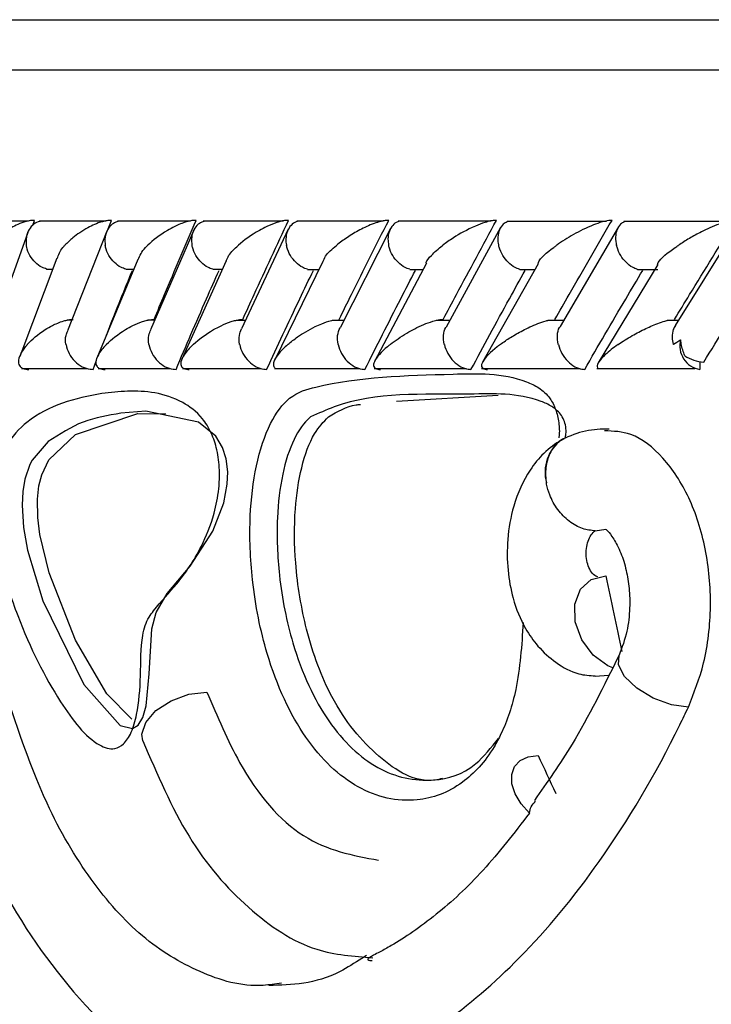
# Model space of a CAD drawing. Header units: millimetres. Extents: x 67.9 to 154, y 110.8 to 178.6.
# Tile 42 of 109: x 77.663 to 78.355, y 125.521 to 126.505. Entities that reach past the tile are written whole.
import ezdxf

# ---------------------------------------------------------------- set-up
doc = ezdxf.new("R2010")
doc.units = ezdxf.units.MM

msp = doc.modelspace()

# ---------------------------------------------------------------- linework, layer by layer
at = {"color": 7, "linetype": 'Continuous', "lineweight": 25}
for p, q in [((77.41706, 126.50516), (79.97628, 126.50516)), ((77.67231, 126.30374), (77.61277, 126.30374)), ((77.67652, 126.29975), (77.6782, 126.30454)), ((77.74945, 126.30373), (77.68308, 126.30373)), ((77.75124, 126.29435), (77.75521, 126.30454)), ((77.83433, 126.30371), (77.76122, 126.30371)), ((77.92688, 126.30369), (77.84711, 126.30369)), ((78.02708, 126.30364), (77.94069, 126.30364)), ((78.13497, 126.30359), (78.04196, 126.30359)), ((78.25064, 126.30353), (78.15101, 126.30353)), ((78.37422, 126.30348), (78.26791, 126.30348)), ((78.38111, 126.29881), (78.31939, 126.19948)), ((77.67137, 126.29249), (77.63586, 126.1929)), ((77.75052, 126.29355), (77.71121, 126.19402)), ((77.83747, 126.29461), (77.7944, 126.1951)), ((77.93213, 126.29557), (77.88533, 126.19611)), ((78.03447, 126.29643), (77.98396, 126.19704)), ((78.14456, 126.29725), (78.09026, 126.19782)), ((78.26242, 126.29791), (78.20431, 126.1985)), ((77.70041, 126.26672), (77.66347, 126.16843)), ((77.78148, 126.26542), (77.74062, 126.16668)), ((77.87006, 126.26389), (77.82566, 126.16558)), ((77.96664, 126.26326), (77.91829, 126.16446)), ((78.07034, 126.26169), (78.01855, 126.16344)), ((78.18221, 126.26108), (78.12654, 126.16259)), ((78.30184, 126.26042), (78.24238, 126.16199)), ((77.69024, 126.25568), (77.69626, 126.25568)), ((77.76953, 126.25562), (77.77743, 126.25562)), ((77.85658, 126.25556), (77.8663, 126.25556)), ((77.95131, 126.2555), (77.96284, 126.2555)), ((78.0537, 126.25546), (78.06706, 126.25546)), ((78.16376, 126.25543), (78.17902, 126.25543)), ((78.28158, 126.25541), (78.30181, 126.25541)), ((77.7154, 126.20461), (77.71054, 126.20461)), ((77.79851, 126.20459), (77.7915, 126.20459)), ((77.8893, 126.20454), (77.88009, 126.20454)), ((77.98774, 126.20449), (77.97634, 126.20449)), ((78.09387, 126.20443), (78.08022, 126.20443)), ((78.20774, 126.20437), (78.19191, 126.20437)), ((78.32239, 126.20431), (78.31136, 126.20431)), ((77.73678, 126.1555), (77.74037, 126.16469)), ((78.344, 126.16317), (78.344, 126.1555)), ((77.66517, 126.15651), (77.7307, 126.15651)), ((77.74177, 126.15645), (77.81404, 126.15645)), ((77.82615, 126.1564), (77.90509, 126.1564)), ((77.91823, 126.15636), (78.00378, 126.15636)), ((78.01798, 126.15633), (78.11014, 126.15633)), ((78.12544, 126.15631), (78.22421, 126.15631)), ((78.24072, 126.15631), (78.33905, 126.15631)), ((78.04025, 126.12374), (78.14204, 126.12971)), ((77.78144, 126.1115), (77.80949, 126.11111)), ((78.20661, 126.08576), (78.20549, 126.0851)), ((78.20747, 126.08624), (78.20661, 126.08576)), ((78.23928, 125.99409), (78.24984, 125.99561)), ((78.23928, 125.84878), (78.25252, 125.84969)), ((78.01034, 125.56933), (78.00577, 125.56659))]:
    msp.add_line(p, q, dxfattribs=at)
at = {"color": 1, "linetype": 'Continuous', "lineweight": 25}
msp.add_line((77.36706, 126.45516), (79.97572, 126.45516), dxfattribs=at)
at = {"color": 7, "linetype": 'Continuous', "lineweight": 25, "flags": 128}
for points in [[(77.69194, 126.08336), (77.67585, 126.06489), (77.67346, 126.0604), (77.66843, 126.04577), (77.66648, 126.03351), (77.66583, 126.01991), (77.66722, 125.99754), (77.67117, 125.97488), (77.68655, 125.9241), (77.72761, 125.8405), (77.76373, 125.79949), (77.77611, 125.79638), (77.78206, 125.79972), (77.78668, 125.80735), (77.78997, 125.81921), (77.79291, 125.85116), (77.79569, 125.89623), (77.79984, 125.91249), (77.8108, 125.93156), (77.83406, 125.95882), (77.85674, 125.99374), (77.86766, 126.02216), (77.87113, 126.04073), (77.87155, 126.05321), (77.86997, 126.06605), (77.86629, 126.07742), (77.8595, 126.08862), (77.84228, 126.1028), (77.7896, 126.11359), (77.76456, 126.1116), (77.76456, 126.1116)], [(77.77572, 125.80573), (77.7506, 125.83121), (77.71919, 125.8848), (77.693, 125.95207), (77.68366, 125.99044), (77.68148, 126.00749), (77.68113, 126.02584), (77.68262, 126.03893), (77.68542, 126.04998), (77.69257, 126.06517), (77.71922, 126.09046), (77.78144, 126.1115), (77.78144, 126.1115)], [(78.25689, 125.85719), (78.25196, 125.85925), (78.23717, 125.86987), (78.22572, 125.88524), (78.21931, 125.90307), (78.21888, 125.92073), (78.2245, 125.93562), (78.23533, 125.94553), (78.24977, 125.94899)], [(77.78656, 125.78416), (77.78558, 125.79064), (77.78947, 125.80257), (77.79974, 125.8143), (77.81489, 125.82413), (77.83275, 125.83064), (77.85073, 125.83289)], [(78.17351, 125.71179), (78.16514, 125.72112), (78.15914, 125.73111), (78.15592, 125.74108), (78.1557, 125.75036), (78.15848, 125.75831), (78.16408, 125.7644), (78.17212, 125.76821), (78.18207, 125.7695)]]:
    msp.add_lwpolyline(points, dxfattribs=at)
at = {"color": 1, "linetype": 'Continuous', "lineweight": 25, "flags": 128}
msp.add_lwpolyline([(78.33254, 125.81789), (78.31549, 125.82017), (78.29735, 125.82677), (78.28088, 125.83667), (78.2686, 125.84835), (78.2624, 125.86004), (78.26317, 125.86984)], dxfattribs=at)
at = {"color": 7, "linetype": 'Continuous', "lineweight": 25}
for centre, radius, start, end in [((78.34781, 126.1791), 0.0239, 165.19977, 260.8497), ((78.34957, 126.19956), 0.03674, 235.80373, 267.4785)]:
    msp.add_arc(centre, radius, start, end, dxfattribs=at)
at = {"color": 1, "linetype": 'Continuous', "lineweight": 25}
msp.add_arc((78.22913, 126.05267), 0.04013, 126.09063, 195.27709, dxfattribs=at)
at = {"color": 7, "linetype": 'Continuous', "lineweight": 25}
for centre, major_axis, ratio, start_param, end_param in [((81.94206, 125.90194), (-2.9442, 12.70595), 0.2756, 1.503326, 1.509264), ((81.94206, 125.73079), (-3.73297, 5.27209), 0.501681, 1.222559, 1.229328)]:
    msp.add_ellipse(centre, major_axis=major_axis, ratio=ratio, start_param=start_param, end_param=end_param, dxfattribs=at)
for points, knots in [([(77.6782, 126.30454), (77.67715, 126.30452), (77.6758, 126.30449), (77.67289, 126.30411), (77.66792, 126.30303), (77.6613, 126.3005), (77.65091, 126.29513), (77.64144, 126.28805), (77.6356, 126.28212), (77.63346, 126.27958), (77.63343, 126.27954)], [0, 0, 0, 0, 0.0439924, 0.0565425, 0.1182118, 0.2485839, 0.3779124, 0.7339208, 0.9964229, 1, 1, 1, 1]), ([(77.68368, 126.3035), (77.68306, 126.3034), (77.68011, 126.30289), (77.6758, 126.29963), (77.67136, 126.29383), (77.66949, 126.28677), (77.66965, 126.28174), (77.66997, 126.27962), (77.66998, 126.27954)], [0, 0, 0, 0, 0.059864, 0.287053, 0.525177, 0.799649, 0.992273, 1, 1, 1, 1]), ([(77.75521, 126.30454), (77.75443, 126.30453), (77.75293, 126.30451), (77.74982, 126.3041), (77.74457, 126.3029), (77.73807, 126.30044), (77.72736, 126.29513), (77.71731, 126.28806), (77.7109, 126.2821), (77.70853, 126.27958), (77.7085, 126.27954)], [0, 0, 0, 0, 0.033619, 0.06472, 0.12594, 0.251128, 0.375462, 0.735616, 0.996419, 1, 1, 1, 1]), ([(77.7619, 126.30353), (77.76024, 126.30296), (77.75638, 126.30163), (77.75179, 126.29679), (77.74872, 126.28983), (77.7484, 126.28368), (77.74886, 126.28025), (77.74897, 126.27962), (77.74898, 126.27954)], [0, 0, 0, 0, 0.175559, 0.407605, 0.674244, 0.941089, 0.992269, 1, 1, 1, 1]), ([(77.83999, 126.30454), (77.83946, 126.30454), (77.83781, 126.30453), (77.83446, 126.30409), (77.82724, 126.30232), (77.81918, 126.2989), (77.8049, 126.29116), (77.79662, 126.28461), (77.79144, 126.27958), (77.79141, 126.27954)], [0, 0, 0, 0, 0.02335, 0.073462, 0.134698, 0.325553, 0.472796, 0.996411, 1, 1, 1, 1]), ([(77.79788, 126.2055), (77.80133, 126.21377), (77.8151, 126.24678), (77.82932, 126.27979), (77.83999, 126.30454)], [0, 0, 0, 0, 0.250556, 1, 1, 1, 1]), ([(77.84785, 126.30349), (77.84627, 126.30293), (77.84255, 126.30161), (77.83818, 126.29679), (77.83531, 126.28983), (77.83513, 126.28368), (77.83565, 126.28025), (77.83576, 126.27962), (77.83578, 126.27954)], [0, 0, 0, 0, 0.172937, 0.405673, 0.673208, 0.940952, 0.992249, 1, 1, 1, 1]), ([(77.93246, 126.30454), (77.93217, 126.30454), (77.93122, 126.30454), (77.92885, 126.30437), (77.92507, 126.30368), (77.91841, 126.30177), (77.91085, 126.29859), (77.89654, 126.2911), (77.88775, 126.2846), (77.88212, 126.27958), (77.88208, 126.27954)], [0, 0, 0, 0, 0.013073, 0.044023, 0.100225, 0.166357, 0.329721, 0.473923, 0.996413, 1, 1, 1, 1]), ([(77.88662, 126.2055), (77.89039, 126.21379), (77.90541, 126.2468), (77.92087, 126.27981), (77.93246, 126.30454)], [0, 0, 0, 0, 0.25107, 1, 1, 1, 1]), ([(77.94146, 126.30344), (77.94098, 126.30335), (77.93834, 126.30285), (77.93458, 126.29961), (77.93075, 126.29383), (77.92942, 126.28676), (77.92987, 126.28174), (77.9303, 126.27962), (77.93032, 126.27954)], [0, 0, 0, 0, 0.050908, 0.280097, 0.520426, 0.797761, 0.992214, 1, 1, 1, 1]), ([(78.0326, 126.30454), (78.03254, 126.30454), (78.03148, 126.30456), (78.02888, 126.30437), (78.02384, 126.30336), (78.01461, 126.30039), (78.00303, 126.29487), (77.9908, 126.28747), (77.98375, 126.28224), (77.98053, 126.27958), (77.98049, 126.27954)], [0, 0, 0, 0, 0.002835, 0.050977, 0.110337, 0.207812, 0.453185, 0.72164, 0.996415, 1, 1, 1, 1]), ([(77.98305, 126.2055), (77.98713, 126.21379), (78.00339, 126.24681), (78.02009, 126.27982), (78.0326, 126.30454)], [0, 0, 0, 0, 0.251131, 1, 1, 1, 1]), ([(78.0428, 126.30341), (78.04239, 126.30333), (78.03988, 126.30283), (78.03633, 126.29961), (78.03272, 126.29383), (78.03157, 126.28676), (78.03211, 126.28174), (78.03257, 126.27962), (78.03259, 126.27954)], [0, 0, 0, 0, 0.045249, 0.275845, 0.517623, 0.79655, 0.992164, 1, 1, 1, 1]), ([(78.14045, 126.30454), (78.13961, 126.30452), (78.1378, 126.30448), (78.1338, 126.30381), (78.12723, 126.30204), (78.1133, 126.29656), (78.09935, 126.28863), (78.08996, 126.28209), (78.08669, 126.27958), (78.08664, 126.27954)], [0, 0, 0, 0, 0.038857, 0.084812, 0.162938, 0.312696, 0.736905, 0.996415, 1, 1, 1, 1]), ([(78.08715, 126.2055), (78.09155, 126.21379), (78.10906, 126.24681), (78.12701, 126.27982), (78.14045, 126.30454)], [0, 0, 0, 0, 0.251055, 1, 1, 1, 1]), ([(78.15197, 126.3033), (78.15068, 126.30279), (78.14746, 126.30152), (78.14382, 126.29678), (78.14158, 126.28984), (78.14179, 126.28368), (78.14248, 126.28025), (78.14262, 126.27962), (78.14264, 126.27954)], [0, 0, 0, 0, 0.158892, 0.395687, 0.667659, 0.939838, 0.992107, 1, 1, 1, 1]), ([(78.19899, 126.2055), (78.20369, 126.21377), (78.22246, 126.2468), (78.24167, 126.2798), (78.25606, 126.30454)], [0, 0, 0, 0, 0.250429, 1, 1, 1, 1]), ([(78.25606, 126.30454), (78.2555, 126.30453), (78.25402, 126.30452), (78.25062, 126.30404), (78.24472, 126.3026), (78.23239, 126.29817), (78.21665, 126.29017), (78.2057, 126.2832), (78.20066, 126.27958), (78.20061, 126.27954)], [0, 0, 0, 0, 0.027389, 0.072139, 0.141885, 0.269095, 0.620342, 0.996419, 1, 1, 1, 1]), ([(78.26894, 126.30323), (78.26775, 126.30274), (78.26472, 126.30148), (78.26133, 126.29678), (78.25931, 126.28984), (78.25964, 126.28369), (78.26038, 126.28025), (78.26053, 126.27962), (78.26055, 126.27954)], [0, 0, 0, 0, 0.153651, 0.392044, 0.66559, 0.939338, 0.992045, 1, 1, 1, 1]), ([(78.31865, 126.2055), (78.32366, 126.21374), (78.34371, 126.24678), (78.36419, 126.27978), (78.37956, 126.30454)], [0, 0, 0, 0, 0.249562, 1, 1, 1, 1]), ([(78.37956, 126.30454), (78.37924, 126.30454), (78.37805, 126.30454), (78.37519, 126.30422), (78.36987, 126.30303), (78.359, 126.29944), (78.34632, 126.29359), (78.33319, 126.28642), (78.32596, 126.28188), (78.32254, 126.27958), (78.32249, 126.27954)], [0, 0, 0, 0, 0.016528, 0.060765, 0.123872, 0.2335, 0.524913, 0.758889, 0.996427, 1, 1, 1, 1]), ([(77.69029, 126.25585), (77.68868, 126.25634), (77.68459, 126.2576), (77.67856, 126.26231), (77.67312, 126.26925), (77.67076, 126.2754), (77.67009, 126.27884), (77.67, 126.27946), (77.66998, 126.27954)], [0, 0, 0, 0, 0.154369, 0.392606, 0.66604, 0.939673, 0.992061, 1, 1, 1, 1]), ([(77.70102, 126.26654), (77.70225, 126.2701), (77.70373, 126.27436), (77.70777, 126.27876), (77.70847, 126.27951), (77.7085, 126.27954)], [0, 0, 0, 0, 0.828262, 0.992232, 1, 1, 1, 1]), ([(77.76958, 126.25578), (77.76793, 126.25629), (77.76382, 126.25757), (77.75774, 126.26231), (77.75227, 126.26925), (77.74983, 126.27541), (77.74911, 126.27884), (77.749, 126.27946), (77.74898, 126.27954)], [0, 0, 0, 0, 0.159653, 0.39631, 0.668127, 0.940148, 0.99212, 1, 1, 1, 1]), ([(77.78186, 126.26531), (77.78365, 126.26929), (77.78576, 126.27396), (77.79061, 126.27876), (77.79137, 126.27951), (77.79141, 126.27954)], [0, 0, 0, 0, 0.845138, 0.992896, 1, 1, 1, 1]), ([(77.85663, 126.25571), (77.85493, 126.25624), (77.85082, 126.25753), (77.84471, 126.26231), (77.8392, 126.26926), (77.83669, 126.27541), (77.83591, 126.27884), (77.83579, 126.27946), (77.83578, 126.27954)], [0, 0, 0, 0, 0.164856, 0.399998, 0.6701822, 0.9405707, 0.992174, 1, 1, 1, 1]), ([(77.86985, 126.26398), (77.87068, 126.26583), (77.87294, 126.27086), (77.8783, 126.27617), (77.88204, 126.27951), (77.88208, 126.27954)], [0, 0, 0, 0, 0.36509, 0.993506, 1, 1, 1, 1]), ([(77.95136, 126.25564), (77.94963, 126.25619), (77.94552, 126.2575), (77.9394, 126.26231), (77.93388, 126.26926), (77.9313, 126.27541), (77.93046, 126.27884), (77.93033, 126.27946), (77.93032, 126.27954)], [0, 0, 0, 0, 0.1698629, 0.4035877, 0.6721598, 0.9409355, 0.9922216, 1, 1, 1, 1]), ([(77.96674, 126.26321), (77.96747, 126.26499), (77.9696, 126.2702), (77.97599, 126.27584), (77.98044, 126.27951), (77.98049, 126.27954)], [0, 0, 0, 0, 0.3381012, 0.9938421, 1, 1, 1, 1]), ([(78.05374, 126.25559), (78.05199, 126.25615), (78.04791, 126.25747), (78.0418, 126.2623), (78.03628, 126.26926), (78.03363, 126.27541), (78.03275, 126.27884), (78.03261, 126.27946), (78.03259, 126.27954)], [0, 0, 0, 0, 0.173804, 0.406453, 0.673717, 0.941181, 0.992255, 1, 1, 1, 1]), ([(78.07, 126.26192), (78.07002, 126.26204), (78.07037, 126.26438), (78.07603, 126.27038), (78.08222, 126.27616), (78.0866, 126.27951), (78.08664, 126.27954)], [0, 0, 0, 0, 0.02242, 0.439876, 0.994295, 1, 1, 1, 1]), ([(78.16379, 126.25555), (78.16205, 126.25612), (78.15803, 126.25745), (78.15196, 126.2623), (78.14644, 126.26926), (78.14374, 126.2754), (78.14281, 126.27884), (78.14266, 126.27946), (78.14264, 126.27954)], [0, 0, 0, 0, 0.176435, 0.408418, 0.674756, 0.94129, 0.992272, 1, 1, 1, 1]), ([(78.18199, 126.26123), (78.1821, 126.26161), (78.18343, 126.26654), (78.19182, 126.27306), (78.19961, 126.27883), (78.20056, 126.27951), (78.20061, 126.27954)], [0, 0, 0, 0, 0.06932, 0.890332, 0.994528, 1, 1, 1, 1]), ([(78.28161, 126.25553), (78.2799, 126.2561), (78.27595, 126.25743), (78.26995, 126.2623), (78.26446, 126.26925), (78.26171, 126.2754), (78.26073, 126.27884), (78.26057, 126.27946), (78.26055, 126.27954)], [0, 0, 0, 0, 0.177872, 0.409567, 0.675324, 0.941271, 0.992273, 1, 1, 1, 1]), ([(78.30167, 126.26054), (78.30189, 126.26112), (78.3038, 126.26622), (78.313, 126.27298), (78.32136, 126.27878), (78.32244, 126.27951), (78.32249, 126.27954)], [0, 0, 0, 0, 0.101756, 0.887606, 0.994756, 1, 1, 1, 1]), ([(77.75022, 126.18988), (77.75029, 126.19006), (77.755, 126.20211), (77.76361, 126.22367), (77.77225, 126.24505), (77.77609, 126.25454)], [0, 0, 0, 0, 0.008323, 0.559647, 1, 1, 1, 1]), ([(77.81978, 126.1555), (77.82476, 126.16716), (77.83483, 126.19071), (77.8492, 126.22372), (77.85865, 126.24508), (77.86284, 126.25454)], [0, 0, 0, 0, 0.353093, 0.713495, 1, 1, 1, 1]), ([(77.91048, 126.1555), (77.91591, 126.16716), (77.92687, 126.19073), (77.94249, 126.22374), (77.95273, 126.24509), (77.95727, 126.25454)], [0, 0, 0, 0, 0.3532391, 0.7137882, 1, 1, 1, 1]), ([(78.00886, 126.1555), (78.01472, 126.16716), (78.02657, 126.19071), (78.04343, 126.22373), (78.05448, 126.24508), (78.05938, 126.25454)], [0, 0, 0, 0, 0.353049, 0.713406, 1, 1, 1, 1]), ([(78.11494, 126.1555), (78.12123, 126.16714), (78.13395, 126.19067), (78.15206, 126.22368), (78.16393, 126.24505), (78.1692, 126.25454)], [0, 0, 0, 0, 0.352519, 0.712343, 1, 1, 1, 1]), ([(78.22876, 126.1555), (78.23548, 126.16712), (78.24907, 126.19059), (78.26844, 126.2236), (78.28115, 126.24499), (78.28682, 126.25454)], [0, 0, 0, 0, 0.351645, 0.710588, 1, 1, 1, 1]), ([(78.34795, 126.16285), (78.35525, 126.17466), (78.36992, 126.1984), (78.38901, 126.22897), (78.40081, 126.24773), (78.40509, 126.25454)], [0, 0, 0, 0, 0.386624, 0.777269, 1, 1, 1, 1]), ([(77.67109, 126.1805), (77.67112, 126.18053), (77.67557, 126.18551), (77.68303, 126.19203), (77.69647, 126.19976), (77.7043, 126.20323), (77.71139, 126.205), (77.71469, 126.20545), (77.71631, 126.20549), (77.71686, 126.2055)], [0, 0, 0, 0, 0.003593, 0.525426, 0.676113, 0.867727, 0.93042, 0.976706, 1, 1, 1, 1]), ([(77.7502, 126.1805), (77.75023, 126.18053), (77.75513, 126.18549), (77.7631, 126.19195), (77.77663, 126.19944), (77.78405, 126.20268), (77.79069, 126.20462), (77.79439, 126.2053), (77.79669, 126.20549), (77.79758, 126.2055), (77.79788, 126.2055)], [0, 0, 0, 0, 0.0035942, 0.5226931, 0.6704238, 0.8368608, 0.9043274, 0.9605227, 0.9870053, 1, 1, 1, 1]), ([(77.83711, 126.1805), (77.83715, 126.18053), (77.8425, 126.18548), (77.85099, 126.19191), (77.86499, 126.19937), (77.87253, 126.20259), (77.87944, 126.20462), (77.88352, 126.20537), (77.88585, 126.2055), (77.88656, 126.2055), (77.88662, 126.2055)], [0, 0, 0, 0, 0.0035962, 0.5215385, 0.6668517, 0.8334577, 0.8999999, 0.9672499, 0.9972723, 1, 1, 1, 1]), ([(77.93176, 126.1805), (77.9318, 126.18053), (77.93471, 126.18301), (77.94257, 126.18901), (77.95411, 126.19608), (77.96619, 126.20145), (77.97219, 126.20377), (77.97599, 126.20453), (77.97632, 126.20459)], [0, 0, 0, 0, 0.003973, 0.288228, 0.700791, 0.826065, 0.985139, 1, 1, 1, 1]), ([(78.03415, 126.1805), (78.0342, 126.18053), (78.03661, 126.18244), (78.0418, 126.18625), (78.05235, 126.19294), (78.06379, 126.19897), (78.07516, 126.20329), (78.08137, 126.20489), (78.08496, 126.20544), (78.08655, 126.20548), (78.08715, 126.2055)], [0, 0, 0, 0, 0.003591, 0.20088, 0.400168, 0.714598, 0.852523, 0.926531, 0.972011, 1, 1, 1, 1]), ([(78.14432, 126.1805), (78.14436, 126.18053), (78.14752, 126.18286), (78.15441, 126.18753), (78.16659, 126.19459), (78.1786, 126.20017), (78.18778, 126.20355), (78.19126, 126.20431), (78.19189, 126.20444)], [0, 0, 0, 0, 0.003996, 0.273147, 0.547813, 0.839253, 0.971118, 1, 1, 1, 1]), ([(78.26234, 126.1805), (78.26239, 126.18053), (78.26662, 126.18345), (78.27515, 126.18881), (78.28893, 126.19614), (78.30083, 126.20116), (78.30859, 126.20385), (78.3112, 126.20438), (78.31134, 126.20441)], [0, 0, 0, 0, 0.004008, 0.344077, 0.631572, 0.878043, 0.993518, 1, 1, 1, 1]), ([(77.70966, 126.1805), (77.70965, 126.18058), (77.70916, 126.18364), (77.70893, 126.18856), (77.71082, 126.19249), (77.7115, 126.1939)], [0, 0, 0, 0, 0.017262, 0.646912, 1, 1, 1, 1]), ([(77.79269, 126.1805), (77.79267, 126.18058), (77.79213, 126.18364), (77.79185, 126.18897), (77.79382, 126.19324), (77.79464, 126.19501)], [0, 0, 0, 0, 0.015816, 0.593512, 1, 1, 1, 1]), ([(77.88347, 126.1805), (77.88345, 126.18058), (77.88286, 126.18364), (77.88251, 126.18936), (77.88453, 126.19396), (77.88545, 126.19607)], [0, 0, 0, 0, 0.014659, 0.550378, 1, 1, 1, 1]), ([(77.98199, 126.1805), (77.98197, 126.18058), (77.98133, 126.18364), (77.98088, 126.18973), (77.98291, 126.19464), (77.98391, 126.19705)], [0, 0, 0, 0, 0.0137265, 0.5152238, 1, 1, 1, 1]), ([(78.08826, 126.1805), (78.08824, 126.18058), (78.08755, 126.18364), (78.08731, 126.18956), (78.08831, 126.19561), (78.09014, 126.19765), (78.09028, 126.19781)], [0, 0, 0, 0, 0.012961, 0.485938, 0.959586, 1, 1, 1, 1]), ([(78.20234, 126.1805), (78.20232, 126.18058), (78.20158, 126.18364), (78.2012, 126.18958), (78.20219, 126.19585), (78.20412, 126.19806), (78.20444, 126.19841)], [0, 0, 0, 0, 0.012361, 0.462535, 0.913344, 1, 1, 1, 1]), ([(78.31958, 126.19937), (78.31877, 126.19812), (78.31668, 126.19487), (78.31604, 126.18823), (78.31665, 126.18293), (78.3173, 126.18058), (78.31732, 126.1805)], [0, 0, 0, 0, 0.254755, 0.662973, 0.988392, 1, 1, 1, 1]), ([(77.67109, 126.1805), (77.67106, 126.18047), (77.67029, 126.17961), (77.66536, 126.1737), (77.66108, 126.16596), (77.66281, 126.1589), (77.66597, 126.15654), (77.66912, 126.1556), (77.67143, 126.15553), (77.67246, 126.1555)], [0, 0, 0, 0, 0.003584, 0.090161, 0.620258, 0.806634, 0.897586, 0.954144, 1, 1, 1, 1]), ([(77.70966, 126.1805), (77.70968, 126.18042), (77.71019, 126.17736), (77.71226, 126.17127), (77.71796, 126.16343), (77.72548, 126.15791), (77.73212, 126.1557), (77.73577, 126.15554), (77.73678, 126.1555)], [0, 0, 0, 0, 0.006519, 0.244439, 0.4827, 0.710234, 0.919505, 1, 1, 1, 1]), ([(77.7502, 126.1805), (77.75017, 126.18047), (77.74677, 126.177), (77.74201, 126.17103), (77.73905, 126.16356), (77.73972, 126.15887), (77.74256, 126.15653), (77.74554, 126.1556), (77.74779, 126.15553), (77.74879, 126.1555)], [0, 0, 0, 0, 0.003583, 0.362679, 0.622385, 0.807431, 0.898033, 0.95455, 1, 1, 1, 1]), ([(77.79269, 126.1805), (77.7927, 126.18042), (77.79326, 126.17736), (77.79542, 126.17127), (77.80117, 126.16343), (77.80866, 126.1579), (77.81521, 126.1557), (77.81879, 126.15554), (77.81978, 126.1555)], [0, 0, 0, 0, 0.0065132, 0.2445364, 0.4829026, 0.7104858, 0.9197241, 1, 1, 1, 1]), ([(77.83711, 126.1805), (77.83707, 126.18047), (77.83518, 126.1787), (77.83177, 126.17521), (77.82716, 126.16933), (77.82428, 126.16353), (77.82441, 126.15886), (77.82693, 126.15652), (77.82974, 126.1556), (77.83193, 126.15553), (77.83291, 126.1555)], [0, 0, 0, 0, 0.003584, 0.184786, 0.364582, 0.623232, 0.807722, 0.898201, 0.954727, 1, 1, 1, 1]), ([(77.88347, 126.1805), (77.88349, 126.18042), (77.8841, 126.17736), (77.88633, 126.17127), (77.89212, 126.16343), (77.89956, 126.1579), (77.90601, 126.1557), (77.90951, 126.15554), (77.91048, 126.1555)], [0, 0, 0, 0, 0.006511, 0.244574, 0.482982, 0.710584, 0.91981, 1, 1, 1, 1]), ([(77.93176, 126.1805), (77.93172, 126.18047), (77.92783, 126.17713), (77.92202, 126.17126), (77.91721, 126.16373), (77.91704, 126.15909), (77.91835, 126.15682), (77.91972, 126.1564), (77.91979, 126.15638)], [0, 0, 0, 0, 0.0039785, 0.3878761, 0.681767, 0.8919299, 0.994295, 1, 1, 1, 1]), ([(77.98199, 126.1805), (77.98201, 126.18042), (77.98267, 126.17736), (77.98497, 126.17127), (77.99078, 126.16343), (77.99816, 126.1579), (78.0045, 126.1557), (78.00792, 126.15554), (78.00886, 126.1555)], [0, 0, 0, 0, 0.006512, 0.244554, 0.482938, 0.710531, 0.919764, 1, 1, 1, 1]), ([(78.03415, 126.1805), (78.03411, 126.18047), (78.03313, 126.17969), (78.02601, 126.17382), (78.01861, 126.16609), (78.01697, 126.15896), (78.01877, 126.15654), (78.02127, 126.15563), (78.02329, 126.15549), (78.02429, 126.1555), (78.0243, 126.1555)], [0, 0, 0, 0, 0.003589, 0.081499, 0.615827, 0.804444, 0.896386, 0.953444, 0.99951, 1, 1, 1, 1]), ([(78.08826, 126.1805), (78.08828, 126.18042), (78.08899, 126.17736), (78.09135, 126.17127), (78.09717, 126.16343), (78.10446, 126.15791), (78.11068, 126.1557), (78.11401, 126.15554), (78.11494, 126.1555)], [0, 0, 0, 0, 0.006517, 0.244474, 0.482772, 0.710324, 0.919585, 1, 1, 1, 1]), ([(78.14432, 126.1805), (78.14427, 126.18047), (78.14314, 126.17963), (78.13547, 126.17373), (78.12732, 126.16599), (78.12491, 126.15892), (78.12637, 126.15653), (78.12869, 126.15563), (78.13062, 126.15549), (78.13158, 126.1555), (78.13158, 126.1555)], [0, 0, 0, 0, 0.003586, 0.087795, 0.619053, 0.80604, 0.897262, 0.953958, 0.999881, 1, 1, 1, 1]), ([(78.20234, 126.1805), (78.20236, 126.18042), (78.20311, 126.17736), (78.20554, 126.17127), (78.21134, 126.16344), (78.21853, 126.15791), (78.22461, 126.1557), (78.22786, 126.15554), (78.22876, 126.1555)], [0, 0, 0, 0, 0.006526, 0.244334, 0.482482, 0.709964, 0.919272, 1, 1, 1, 1]), ([(78.26234, 126.1805), (78.26229, 126.18047), (78.25736, 126.17704), (78.24981, 126.17111), (78.24269, 126.16356), (78.24091, 126.159), (78.24134, 126.15678), (78.24246, 126.15636), (78.24254, 126.15633)], [0, 0, 0, 0, 0.003953, 0.39708, 0.686947, 0.892561, 0.992743, 1, 1, 1, 1]), ([(78.31732, 126.1805), (78.31737, 126.18053), (78.31974, 126.18198), (78.32225, 126.18361), (78.32469, 126.18521)], [0, 0, 0, 0, 0.021627, 1, 1, 1, 1]), ([(78.32892, 126.16917), (78.32748, 126.17302), (78.32556, 126.17818), (78.32487, 126.18378), (78.32469, 126.18521)], [0, 0, 0, 0, 0.746132, 1, 1, 1, 1]), ([(77.74566, 126.13156), (77.75415, 126.13243), (77.78012, 126.13507), (77.81468, 126.13173), (77.8435, 126.11131), (77.85505, 126.09345), (77.86119, 126.07553), (77.86372, 126.0557), (77.86286, 126.03342), (77.85728, 126.00589), (77.84309, 125.97174), (77.82153, 125.94068), (77.80179, 125.92058), (77.78962, 125.90384), (77.78426, 125.88093), (77.78486, 125.84931), (77.78225, 125.8151), (77.7754, 125.79162), (77.76746, 125.77986), (77.75633, 125.77449), (77.73348, 125.78216), (77.69917, 125.82674), (77.66682, 125.8906), (77.64668, 125.95097), (77.63908, 125.9897), (77.63691, 126.01671), (77.63831, 126.04063), (77.6423, 126.06103), (77.65249, 126.08601), (77.6741, 126.10764), (77.7061, 126.12355), (77.73229, 126.12886), (77.74566, 126.13156)], [0, 0, 0, 0, 0.043156, 0.13198, 0.164299, 0.181066, 0.195184, 0.209357, 0.222022, 0.240084, 0.269802, 0.315668, 0.356896, 0.373674, 0.381596, 0.409112, 0.436274, 0.451175, 0.466225, 0.481189, 0.507226, 0.581816, 0.681047, 0.730564, 0.751055, 0.771756, 0.785665, 0.799584, 0.818893, 0.863474, 0.930323, 1, 1, 1, 1]), ([(78.20921, 126.08672), (78.2095, 126.08808), (78.21027, 126.09177), (78.21, 126.09825), (78.20807, 126.10534), (78.20323, 126.11295), (78.19526, 126.11927), (78.16462, 126.13263), (78.08831, 126.12849), (78.01179, 126.13406), (77.96232, 126.11154), (77.95451, 126.10798)], [0, 0, 0, 0, 0.008548, 0.023176, 0.037551, 0.053466, 0.085444, 0.123632, 0.37869, 0.901888, 1, 1, 1, 1]), ([(77.97221, 126.10803), (77.98131, 126.11332), (77.99178, 126.11941), (78.00295, 126.12035), (78.00443, 126.12048)], [0, 0, 0, 0, 0.8676716, 1, 1, 1, 1]), ([(77.95451, 126.10798), (77.95426, 126.10777), (77.94809, 126.10268), (77.93669, 126.08675), (77.92525, 126.05096), (77.9198, 126.00313), (77.92226, 125.94368), (77.93736, 125.86936), (77.97064, 125.79853), (78.02049, 125.75184), (78.072, 125.74058), (78.1154, 125.75274), (78.13514, 125.77732), (78.1426, 125.78661)], [0, 0, 0, 0, 0.00235, 0.057976, 0.117563, 0.180901, 0.261789, 0.364784, 0.5166, 0.669547, 0.820922, 0.932335, 1, 1, 1, 1]), ([(78.08644, 125.74644), (78.08394, 125.74587), (78.06166, 125.74074), (78.02124, 125.76506), (77.97689, 125.81762), (77.94985, 125.88925), (77.93845, 125.95605), (77.93774, 126.01295), (77.94445, 126.05831), (77.95635, 126.09131), (77.96742, 126.10298), (77.97221, 126.10803)], [0, 0, 0, 0, 0.0249517, 0.2221027, 0.4196797, 0.5701851, 0.6936984, 0.7890398, 0.8650549, 0.941524, 1, 1, 1, 1]), ([(78.25317, 126.09579), (78.24529, 126.09568), (78.22959, 126.09545), (78.21393, 126.0889), (78.20613, 126.08564)], [0, 0, 0, 0, 0.501976, 1, 1, 1, 1]), ([(78.33254, 125.81789), (78.33816, 125.83216), (78.35023, 125.86283), (78.35655, 125.91885), (78.35131, 125.97688), (78.33438, 126.02919), (78.30799, 126.06907), (78.27783, 126.09302), (78.25739, 126.09375), (78.24854, 126.09407)], [0, 0, 0, 0, 0.131218, 0.281836, 0.431834, 0.58167, 0.732319, 0.884183, 1, 1, 1, 1]), ([(78.20548, 126.0851), (78.19941, 126.08096), (78.18784, 126.07306), (78.17048, 126.05125), (78.15707, 126.02171), (78.15087, 125.98673), (78.15115, 125.95513), (78.15657, 125.92491), (78.16694, 125.89901), (78.18222, 125.87731), (78.20025, 125.86119), (78.22003, 125.85028), (78.2338, 125.84939), (78.23936, 125.84903)], [0, 0, 0, 0, 0.084572, 0.161239, 0.292399, 0.399334, 0.495755, 0.58651, 0.691441, 0.761576, 0.843673, 0.936828, 1, 1, 1, 1]), ([(78.20825, 126.08588), (78.20658, 126.08517), (78.20085, 126.08275), (78.19413, 126.07347), (78.18937, 126.05954), (78.18941, 126.04828), (78.19035, 126.0425), (78.19041, 126.04209)], [0, 0, 0, 0, 0.118899, 0.405356, 0.691895, 0.97843, 1, 1, 1, 1]), ([(78.23928, 125.99409), (78.23503, 125.99453), (78.22614, 125.99545), (78.21282, 126.00304), (78.20122, 126.01488), (78.19389, 126.02829), (78.19119, 126.03768), (78.19048, 126.0417), (78.19041, 126.04209)], [0, 0, 0, 0, 0.196366, 0.410373, 0.62485, 0.839694, 0.984373, 1, 1, 1, 1]), ([(78.24202, 125.94824), (78.24135, 125.94837), (78.239, 125.94881), (78.23546, 125.95246), (78.2321, 125.95863), (78.23024, 125.96635), (78.23, 125.9745), (78.23135, 125.9823), (78.23414, 125.98891), (78.23708, 125.99252), (78.23892, 125.99382), (78.23928, 125.99409)], [0, 0, 0, 0, 0.055059, 0.191857, 0.325066, 0.455205, 0.582976, 0.709953, 0.837678, 0.967549, 1, 1, 1, 1]), ([(78.2497, 125.99589), (78.25027, 125.99545), (78.25133, 125.99463), (78.25652, 125.98817), (78.26503, 125.97327), (78.27037, 125.95571), (78.27355, 125.93649), (78.2742, 125.91547), (78.27145, 125.89173), (78.26607, 125.87751), (78.26315, 125.86979)], [0, 0, 0, 0, 0.170982, 0.319307, 0.438948, 0.545543, 0.641013, 0.738014, 0.857933, 1, 1, 1, 1]), ([(78.26313, 125.86975), (78.24788, 125.83892), (78.22151, 125.7856), (78.19116, 125.74268), (78.17836, 125.72457)], [0, 0, 0, 0, 0.578179, 1, 1, 1, 1]), ([(77.9254, 125.54199), (77.91921, 125.541), (77.89058, 125.53642), (77.84306, 125.55087), (77.78493, 125.58535), (77.73376, 125.64288), (77.68289, 125.72864), (77.65638, 125.81074), (77.64084, 125.85887)], [0, 0, 0, 0, 0.048479, 0.22415, 0.399831, 0.575493, 0.751152, 1, 1, 1, 1]), ([(77.85073, 125.83289), (77.86111, 125.80844), (77.88733, 125.74668), (77.94501, 125.67932), (77.99671, 125.66962), (78.02238, 125.66481)], [0, 0, 0, 0, 0.248106, 0.626713, 1, 1, 1, 1]), ([(77.85216, 125.45027), (77.85424, 125.44923), (77.87837, 125.43711), (77.93062, 125.43737), (78.00712, 125.45377), (78.0862, 125.4973), (78.16634, 125.56557), (78.24825, 125.66428), (78.30273, 125.75563), (78.32972, 125.81199), (78.33254, 125.81789)], [0, 0, 0, 0, 0.014371, 0.16703, 0.3197, 0.47235, 0.625007, 0.789727, 0.978006, 1, 1, 1, 1]), ([(77.57954, 125.81415), (77.59618, 125.76125), (77.63026, 125.65287), (77.71033, 125.53326), (77.78505, 125.46303), (77.83554, 125.45711), (77.84611, 125.45587)], [0, 0, 0, 0, 0.290137, 0.594492, 0.915026, 1, 1, 1, 1]), ([(77.78656, 125.78417), (77.801, 125.75058), (77.83002, 125.68311), (77.89124, 125.61346), (77.95411, 125.57173), (77.9977, 125.56865), (78.0166, 125.56732)], [0, 0, 0, 0, 0.263052, 0.528352, 0.795564, 1, 1, 1, 1]), ([(78.17351, 125.71179), (78.1739, 125.71405), (78.17471, 125.71876), (78.17795, 125.72197), (78.17963, 125.72365)], [0, 0, 0, 0, 0.479923, 1, 1, 1, 1]), ([(78.17351, 125.71179), (78.15812, 125.69194), (78.12734, 125.65225), (78.07935, 125.60813), (78.04421, 125.58433), (78.02482, 125.57365), (78.01783, 125.56994), (78.01396, 125.56777), (78.01192, 125.56634), (78.01129, 125.56543), (78.01199, 125.56487), (78.01337, 125.56461), (78.01484, 125.56452), (78.01581, 125.56451), (78.01609, 125.56451)], [0, 0, 0, 0, 0.251195, 0.502412, 0.760252, 0.835118, 0.886182, 0.921269, 0.945638, 0.969178, 0.982685, 0.991202, 0.997437, 1, 1, 1, 1]), ([(78.00577, 125.56659), (77.99844, 125.56187), (77.96569, 125.54082), (77.93574, 125.54006), (77.9125, 125.53946)], [0, 0, 0, 0, 0.223824, 1, 1, 1, 1])]:
    msp.add_open_spline(points, degree=3, knots=knots, dxfattribs=at)
at = {"color": 1, "linetype": 'Continuous', "lineweight": 25}
for points, knots in [([(78.16717, 125.90231), (78.16568, 125.87953), (78.16306, 125.83943), (78.14947, 125.79896), (78.13183, 125.766), (78.10393, 125.73622), (78.05585, 125.7195), (78.00051, 125.73247), (77.94746, 125.78194), (77.91161, 125.85809), (77.89513, 125.93899), (77.89245, 126.00511), (77.89885, 126.06035), (77.91274, 126.1026), (77.93401, 126.13102), (77.99392, 126.14802), (78.0714, 126.14992), (78.15018, 126.15247), (78.18291, 126.13781), (78.19318, 126.12877), (78.20006, 126.116), (78.20298, 126.10275), (78.2037, 126.09253), (78.20289, 126.08765), (78.20279, 126.08705)], [0, 0, 0, 0, 0.046139, 0.081198, 0.093173, 0.139016, 0.197382, 0.275215, 0.353814, 0.432553, 0.486695, 0.530112, 0.565113, 0.600356, 0.632342, 0.669477, 0.849635, 0.939741, 0.954908, 0.970185, 0.979921, 0.989689, 0.998735, 1, 1, 1, 1]), ([(77.76456, 126.1116), (77.75176, 126.10956), (77.72618, 126.10548), (77.70335, 126.09073), (77.69194, 126.08336)], [0, 0, 0, 0, 0.500658, 1, 1, 1, 1])]:
    msp.add_open_spline(points, degree=3, knots=knots, dxfattribs=at)

doc.saveas('drawing.dxf')
